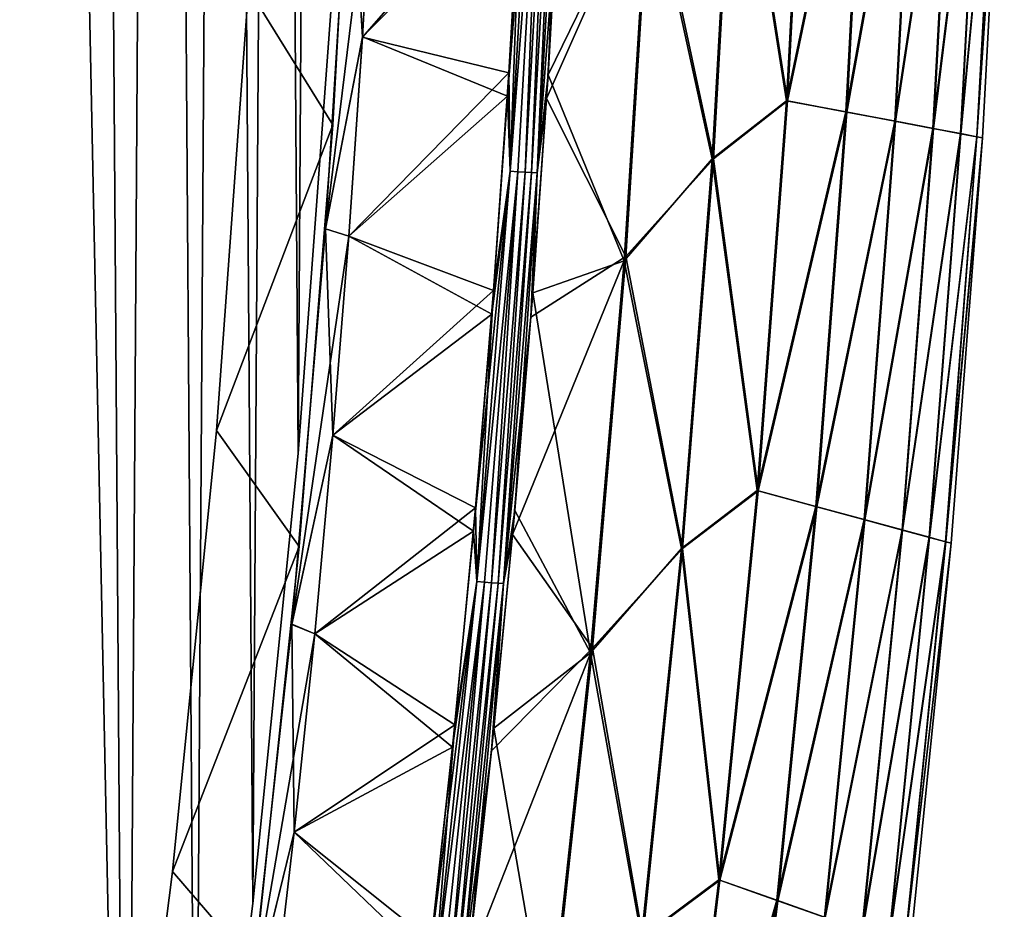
# Model space of a CAD drawing. Header units: millimetres. Extents: x -101 to 102, y -40 to 284.
# Tile 169 of 183: x 74 to 96, y 93 to 112. Entities that reach past the tile are written whole.
import ezdxf

# ---------------------------------------------------------------- set-up
doc = ezdxf.new("R2010")
doc.units = ezdxf.units.MM
doc.header["$LTSCALE"] = 65.185185
for name, color, linetype in [('14', 7, 'CONTINUOUS'), ('25', 7, 'CONTINUOUS'), ('35', 7, 'CONTINUOUS'), ('36', 7, 'CONTINUOUS'), ('37', 7, 'CONTINUOUS'), ('40', 7, 'CONTINUOUS'), ('42', 7, 'CONTINUOUS'), ('44', 7, 'CONTINUOUS'), ('45', 7, 'CONTINUOUS'), ('46', 7, 'CONTINUOUS'), ('79', 7, 'CONTINUOUS')]:
    doc.layers.add(name, color=color, linetype=linetype)

msp = doc.modelspace()

# ---------------------------------------------------------------- linework, layer by layer
at = {"layer": '14', "color": 7, "linetype": 'Continuous'}
for points in [[(75.834, 200.102, -36.5), (71.316, 70.482, -36.5), (73.943, 209.677, -36.5), (75.834, 200.102, -36.5)], [(76.724, 73.945, -36.5), (71.316, 70.482, -36.5), (75.834, 200.102, -36.5), (76.724, 73.945, -36.5)], [(77.466, 190.489, -36.5), (76.724, 73.945, -36.5), (75.834, 200.102, -36.5), (77.466, 190.489, -36.5)], [(78.221, 83.589, -36.5), (76.724, 73.945, -36.5), (77.466, 190.489, -36.5), (78.221, 83.589, -36.5)], [(78.84, 180.835, -36.5), (78.221, 83.589, -36.5), (77.466, 190.489, -36.5), (78.84, 180.835, -36.5)], [(79.458, 93.261, -36.5), (78.221, 83.589, -36.5), (78.84, 180.835, -36.5), (79.458, 93.261, -36.5)], [(79.954, 171.142, -36.5), (79.458, 93.261, -36.5), (78.84, 180.835, -36.5), (79.954, 171.142, -36.5)], [(80.435, 102.963, -36.5), (79.458, 93.261, -36.5), (79.954, 171.142, -36.5), (80.435, 102.963, -36.5)], [(80.807, 161.428, -36.5), (80.435, 102.963, -36.5), (79.954, 171.142, -36.5), (80.807, 161.428, -36.5)], [(81.151, 112.693, -36.5), (80.435, 102.963, -36.5), (80.807, 161.428, -36.5), (81.151, 112.693, -36.5)]]:
    msp.add_3dface(points, dxfattribs=at)
at = {"layer": '25', "color": 7, "linetype": 'Continuous'}
for points in [[(91.413, 118.992, -24.585), (90.968, 110.571, -24.585), (89.84, 117.732, -28.473), (91.413, 118.992, -24.585)], [(91.436, 118.991, 24.522), (89.866, 117.736, 28.411), (90.99, 110.568, 24.522), (91.436, 118.991, 24.522)], [(90.968, 110.571, -24.585), (91.413, 118.992, -24.585), (92.701, 118.858, -20.617), (90.968, 110.571, -24.585)], [(91.436, 118.991, 24.522), (90.99, 110.568, 24.522), (92.72, 118.851, 20.553), (91.436, 118.991, 24.522)], [(90.968, 110.571, -24.585), (92.701, 118.858, -20.617), (92.248, 110.334, -20.617), (90.968, 110.571, -24.585)], [(92.72, 118.851, 20.553), (90.99, 110.568, 24.522), (92.266, 110.326, 20.553), (92.72, 118.851, 20.553)], [(92.701, 118.858, -20.617), (93.761, 118.741, -16.582), (92.248, 110.334, -20.617), (92.701, 118.858, -20.617)], [(93.761, 118.741, -16.582), (93.301, 110.133, -16.582), (92.248, 110.334, -20.617), (93.761, 118.741, -16.582)], [(92.72, 118.851, 20.553), (92.266, 110.326, 20.553), (93.776, 118.738, 16.517), (92.72, 118.851, 20.553)], [(93.776, 118.738, 16.517), (92.266, 110.326, 20.553), (93.315, 110.129, 16.517), (93.776, 118.738, 16.517)], [(93.761, 118.741, -16.582), (94.589, 118.649, -12.492), (93.301, 110.133, -16.582), (93.761, 118.741, -16.582)], [(93.776, 118.738, 16.517), (93.315, 110.129, 16.517), (94.601, 118.647, 12.427), (93.776, 118.738, 16.517)], [(94.589, 118.649, -12.492), (94.123, 109.976, -12.492), (93.301, 110.133, -16.582), (94.589, 118.649, -12.492)], [(94.601, 118.647, 12.427), (93.315, 110.129, 16.517), (94.135, 109.973, 12.427), (94.601, 118.647, 12.427)], [(94.589, 118.649, -12.492), (95.183, 118.585, -8.362), (94.123, 109.976, -12.492), (94.589, 118.649, -12.492)], [(95.183, 118.585, -8.362), (94.714, 109.864, -8.362), (94.123, 109.976, -12.492), (95.183, 118.585, -8.362)], [(94.601, 118.647, 12.427), (94.135, 109.973, 12.427), (95.191, 118.582, 8.296), (94.601, 118.647, 12.427)], [(95.191, 118.582, 8.296), (94.135, 109.973, 12.427), (94.721, 109.861, 8.296), (95.191, 118.582, 8.296)], [(95.183, 118.585, -8.362), (95.541, 118.544, -4.205), (94.714, 109.864, -8.362), (95.183, 118.585, -8.362)], [(95.541, 118.544, -4.205), (95.069, 109.795, -4.205), (94.714, 109.864, -8.362), (95.541, 118.544, -4.205)], [(95.545, 118.542, 4.138), (95.191, 118.582, 8.296), (94.721, 109.861, 8.296), (95.545, 118.542, 4.138)], [(95.073, 109.793, 4.138), (95.545, 118.542, 4.138), (94.721, 109.861, 8.296), (95.073, 109.793, 4.138)], [(95.541, 118.544, -4.205), (95.662, 118.531, -0.033), (95.069, 109.795, -4.205), (95.541, 118.544, -4.205)], [(95.662, 118.531, -0.033), (95.189, 109.772, -0.033), (95.069, 109.795, -4.205), (95.662, 118.531, -0.033)], [(95.545, 118.542, 4.138), (95.073, 109.793, 4.138), (95.662, 118.531, -0.033), (95.545, 118.542, 4.138)], [(95.662, 118.531, -0.033), (95.073, 109.793, 4.138), (95.189, 109.772, -0.033), (95.662, 118.531, -0.033)], [(87.998, 115.583, -32.267), (89.84, 117.732, -28.473), (89.364, 109.316, -28.473), (87.998, 115.583, -32.267)], [(89.391, 109.318, 28.411), (89.866, 117.736, 28.411), (88.032, 115.674, 32.207), (89.391, 109.318, 28.411)], [(89.84, 117.732, -28.473), (90.968, 110.571, -24.585), (89.364, 109.316, -28.473), (89.84, 117.732, -28.473)], [(89.866, 117.736, 28.411), (89.391, 109.318, 28.411), (90.99, 110.568, 24.522), (89.866, 117.736, 28.411)], [(86.092, 115.836, -35.894), (87.998, 115.583, -32.267), (85.823, 111.131, -35.894), (86.092, 115.836, -35.894)], [(86.067, 115.339, 35.894), (85.79, 110.618, 35.894), (88.032, 115.674, 32.207), (86.067, 115.339, 35.894)], [(88.032, 115.674, 32.207), (85.79, 110.618, 35.894), (87.503, 107.212, 32.207), (88.032, 115.674, 32.207)], [(87.998, 115.583, -32.267), (87.467, 107.116, -32.267), (85.823, 111.131, -35.894), (87.998, 115.583, -32.267)], [(87.467, 107.116, -32.267), (87.998, 115.583, -32.267), (89.364, 109.316, -28.473), (87.467, 107.116, -32.267)], [(89.391, 109.318, 28.411), (88.032, 115.674, 32.207), (87.503, 107.212, 32.207), (89.391, 109.318, 28.411)], [(85.823, 111.131, -35.894), (87.467, 107.116, -32.267), (85.494, 106.43, -35.894), (85.823, 111.131, -35.894)], [(85.79, 110.618, 35.894), (85.454, 105.908, 35.894), (87.503, 107.212, 32.207), (85.79, 110.618, 35.894)], [(90.968, 110.571, -24.585), (90.332, 102.163, -24.585), (89.364, 109.316, -28.473), (90.968, 110.571, -24.585)], [(90.99, 110.568, 24.522), (89.391, 109.318, 28.411), (90.354, 102.157, 24.522), (90.99, 110.568, 24.522)], [(90.332, 102.163, -24.585), (90.968, 110.571, -24.585), (92.248, 110.334, -20.617), (90.332, 102.163, -24.585)], [(90.99, 110.568, 24.522), (90.354, 102.157, 24.522), (92.266, 110.326, 20.553), (90.99, 110.568, 24.522)], [(90.332, 102.163, -24.585), (92.248, 110.334, -20.617), (91.6, 101.823, -20.617), (90.332, 102.163, -24.585)], [(92.266, 110.326, 20.553), (90.354, 102.157, 24.522), (91.618, 101.814, 20.553), (92.266, 110.326, 20.553)], [(92.248, 110.334, -20.617), (93.301, 110.133, -16.582), (91.6, 101.823, -20.617), (92.248, 110.334, -20.617)], [(92.266, 110.326, 20.553), (91.618, 101.814, 20.553), (93.315, 110.129, 16.517), (92.266, 110.326, 20.553)], [(93.301, 110.133, -16.582), (92.643, 101.538, -16.582), (91.6, 101.823, -20.617), (93.301, 110.133, -16.582)], [(93.315, 110.129, 16.517), (91.618, 101.814, 20.553), (92.657, 101.533, 16.517), (93.315, 110.129, 16.517)], [(93.301, 110.133, -16.582), (94.123, 109.976, -12.492), (92.643, 101.538, -16.582), (93.301, 110.133, -16.582)], [(93.315, 110.129, 16.517), (92.657, 101.533, 16.517), (94.135, 109.973, 12.427), (93.315, 110.129, 16.517)], [(94.123, 109.976, -12.492), (93.458, 101.316, -12.492), (92.643, 101.538, -16.582), (94.123, 109.976, -12.492)], [(94.135, 109.973, 12.427), (92.657, 101.533, 16.517), (93.469, 101.312, 12.427), (94.135, 109.973, 12.427)], [(94.123, 109.976, -12.492), (94.714, 109.864, -8.362), (93.458, 101.316, -12.492), (94.123, 109.976, -12.492)], [(94.714, 109.864, -8.362), (94.042, 101.157, -8.362), (93.458, 101.316, -12.492), (94.714, 109.864, -8.362)], [(94.135, 109.973, 12.427), (93.469, 101.312, 12.427), (94.721, 109.861, 8.296), (94.135, 109.973, 12.427)], [(94.721, 109.861, 8.296), (93.469, 101.312, 12.427), (94.049, 101.153, 8.296), (94.721, 109.861, 8.296)], [(94.714, 109.864, -8.362), (95.069, 109.795, -4.205), (94.042, 101.157, -8.362), (94.714, 109.864, -8.362)], [(95.069, 109.795, -4.205), (94.394, 101.06, -4.205), (94.042, 101.157, -8.362), (95.069, 109.795, -4.205)], [(95.073, 109.793, 4.138), (94.721, 109.861, 8.296), (94.049, 101.153, 8.296), (95.073, 109.793, 4.138)], [(94.398, 101.057, 4.138), (95.073, 109.793, 4.138), (94.049, 101.153, 8.296), (94.398, 101.057, 4.138)], [(95.069, 109.795, -4.205), (95.189, 109.772, -0.033), (94.394, 101.06, -4.205), (95.069, 109.795, -4.205)], [(95.073, 109.793, 4.138), (94.398, 101.057, 4.138), (95.189, 109.772, -0.033), (95.073, 109.793, 4.138)], [(95.189, 109.772, -0.033), (94.513, 101.027, -0.033), (94.394, 101.06, -4.205), (95.189, 109.772, -0.033)], [(95.189, 109.772, -0.033), (94.398, 101.057, 4.138), (94.513, 101.027, -0.033), (95.189, 109.772, -0.033)], [(87.467, 107.116, -32.267), (89.364, 109.316, -28.473), (88.698, 100.913, -28.473), (87.467, 107.116, -32.267)], [(88.724, 100.913, 28.411), (89.391, 109.318, 28.411), (87.503, 107.212, 32.207), (88.724, 100.913, 28.411)], [(89.364, 109.316, -28.473), (90.332, 102.163, -24.585), (88.698, 100.913, -28.473), (89.364, 109.316, -28.473)], [(89.391, 109.318, 28.411), (88.724, 100.913, 28.411), (90.354, 102.157, 24.522), (89.391, 109.318, 28.411)], [(85.454, 105.908, 35.894), (85.058, 101.216, 35.894), (87.503, 107.212, 32.207), (85.454, 105.908, 35.894)], [(87.503, 107.212, 32.207), (85.058, 101.216, 35.894), (86.781, 98.764, 32.207), (87.503, 107.212, 32.207)], [(87.467, 107.116, -32.267), (86.742, 98.663, -32.267), (85.494, 106.43, -35.894), (87.467, 107.116, -32.267)], [(86.742, 98.663, -32.267), (87.467, 107.116, -32.267), (88.698, 100.913, -28.473), (86.742, 98.663, -32.267)], [(88.724, 100.913, 28.411), (87.503, 107.212, 32.207), (86.781, 98.764, 32.207), (88.724, 100.913, 28.411)], [(85.494, 106.43, -35.894), (86.742, 98.663, -32.267), (85.104, 101.733, -35.894), (85.494, 106.43, -35.894)], [(90.332, 102.163, -24.585), (89.507, 93.77, -24.585), (88.698, 100.913, -28.473), (90.332, 102.163, -24.585)], [(90.354, 102.157, 24.522), (88.724, 100.913, 28.411), (89.528, 93.762, 24.522), (90.354, 102.157, 24.522)], [(89.507, 93.77, -24.585), (90.332, 102.163, -24.585), (91.6, 101.823, -20.617), (89.507, 93.77, -24.585)], [(90.354, 102.157, 24.522), (89.528, 93.762, 24.522), (91.618, 101.814, 20.553), (90.354, 102.157, 24.522)], [(85.104, 101.733, -35.894), (86.742, 98.663, -32.267), (84.655, 97.042, -35.894), (85.104, 101.733, -35.894)], [(89.507, 93.77, -24.585), (91.6, 101.823, -20.617), (90.758, 93.328, -20.617), (89.507, 93.77, -24.585)], [(91.618, 101.814, 20.553), (89.528, 93.762, 24.522), (90.776, 93.318, 20.553), (91.618, 101.814, 20.553)], [(91.6, 101.823, -20.617), (92.643, 101.538, -16.582), (90.758, 93.328, -20.617), (91.6, 101.823, -20.617)], [(91.618, 101.814, 20.553), (90.776, 93.318, 20.553), (92.657, 101.533, 16.517), (91.618, 101.814, 20.553)], [(92.643, 101.538, -16.582), (91.788, 92.961, -16.582), (90.758, 93.328, -20.617), (92.643, 101.538, -16.582)], [(92.657, 101.533, 16.517), (90.776, 93.318, 20.553), (91.802, 92.954, 16.517), (92.657, 101.533, 16.517)], [(92.643, 101.538, -16.582), (93.458, 101.316, -12.492), (91.788, 92.961, -16.582), (92.643, 101.538, -16.582)], [(92.657, 101.533, 16.517), (91.802, 92.954, 16.517), (93.469, 101.312, 12.427), (92.657, 101.533, 16.517)], [(93.458, 101.316, -12.492), (92.592, 92.673, -12.492), (91.788, 92.961, -16.582), (93.458, 101.316, -12.492)], [(93.469, 101.312, 12.427), (91.802, 92.954, 16.517), (92.603, 92.669, 12.427), (93.469, 101.312, 12.427)], [(93.458, 101.316, -12.492), (94.042, 101.157, -8.362), (92.592, 92.673, -12.492), (93.458, 101.316, -12.492)], [(93.469, 101.312, 12.427), (92.603, 92.669, 12.427), (94.049, 101.153, 8.296), (93.469, 101.312, 12.427)], [(85.058, 101.216, 35.894), (84.604, 96.55, 35.894), (86.781, 98.764, 32.207), (85.058, 101.216, 35.894)], [(94.042, 101.157, -8.362), (93.169, 92.468, -8.362), (92.592, 92.673, -12.492), (94.042, 101.157, -8.362)], [(94.049, 101.153, 8.296), (92.603, 92.669, 12.427), (93.176, 92.464, 8.296), (94.049, 101.153, 8.296)], [(94.042, 101.157, -8.362), (94.394, 101.06, -4.205), (93.169, 92.468, -8.362), (94.042, 101.157, -8.362)], [(94.398, 101.057, 4.138), (94.049, 101.153, 8.296), (93.176, 92.464, 8.296), (94.398, 101.057, 4.138)], [(86.742, 98.663, -32.267), (88.698, 100.913, -28.473), (87.841, 92.526, -28.473), (86.742, 98.663, -32.267)], [(87.867, 92.526, 28.411), (88.724, 100.913, 28.411), (86.781, 98.764, 32.207), (87.867, 92.526, 28.411)], [(88.698, 100.913, -28.473), (89.507, 93.77, -24.585), (87.841, 92.526, -28.473), (88.698, 100.913, -28.473)], [(88.724, 100.913, 28.411), (87.867, 92.526, 28.411), (89.528, 93.762, 24.522), (88.724, 100.913, 28.411)], [(94.394, 101.06, -4.205), (93.517, 92.343, -4.205), (93.169, 92.468, -8.362), (94.394, 101.06, -4.205)], [(93.52, 92.34, 4.138), (94.398, 101.057, 4.138), (93.176, 92.464, 8.296), (93.52, 92.34, 4.138)], [(94.394, 101.06, -4.205), (94.513, 101.027, -0.033), (93.517, 92.343, -4.205), (94.394, 101.06, -4.205)], [(94.513, 101.027, -0.033), (93.634, 92.3, -0.033), (93.517, 92.343, -4.205), (94.513, 101.027, -0.033)], [(94.398, 101.057, 4.138), (93.52, 92.34, 4.138), (94.513, 101.027, -0.033), (94.398, 101.057, 4.138)], [(94.513, 101.027, -0.033), (93.52, 92.34, 4.138), (93.634, 92.3, -0.033), (94.513, 101.027, -0.033)], [(84.604, 96.55, 35.894), (84.094, 91.918, 35.894), (86.781, 98.764, 32.207), (84.604, 96.55, 35.894)], [(86.781, 98.764, 32.207), (84.094, 91.918, 35.894), (85.866, 90.335, 32.207), (86.781, 98.764, 32.207)], [(87.867, 92.526, 28.411), (86.781, 98.764, 32.207), (85.866, 90.335, 32.207), (87.867, 92.526, 28.411)], [(86.742, 98.663, -32.267), (85.823, 90.229, -32.267), (84.655, 97.042, -35.894), (86.742, 98.663, -32.267)], [(85.823, 90.229, -32.267), (86.742, 98.663, -32.267), (87.841, 92.526, -28.473), (85.823, 90.229, -32.267)], [(84.655, 97.042, -35.894), (85.823, 90.229, -32.267), (84.145, 92.359, -35.894), (84.655, 97.042, -35.894)], [(89.507, 93.77, -24.585), (88.492, 85.399, -24.585), (87.841, 92.526, -28.473), (89.507, 93.77, -24.585)], [(89.528, 93.762, 24.522), (87.867, 92.526, 28.411), (88.513, 85.388, 24.522), (89.528, 93.762, 24.522)], [(88.492, 85.399, -24.585), (89.507, 93.77, -24.585), (90.758, 93.328, -20.617), (88.492, 85.399, -24.585)], [(89.528, 93.762, 24.522), (88.513, 85.388, 24.522), (90.776, 93.318, 20.553), (89.528, 93.762, 24.522)], [(88.492, 85.399, -24.585), (90.758, 93.328, -20.617), (89.723, 84.855, -20.617), (88.492, 85.399, -24.585)], [(90.776, 93.318, 20.553), (88.513, 85.388, 24.522), (89.741, 84.844, 20.553), (90.776, 93.318, 20.553)], [(90.758, 93.328, -20.617), (91.788, 92.961, -16.582), (89.723, 84.855, -20.617), (90.758, 93.328, -20.617)], [(90.776, 93.318, 20.553), (89.741, 84.844, 20.553), (91.802, 92.954, 16.517), (90.776, 93.318, 20.553)]]:
    msp.add_3dface(points, dxfattribs=at)
at = {"layer": '35', "color": 7, "linetype": 'Continuous'}
for points in [[(81.82, 111.947, -36.486), (82.061, 116.244, -36.486), (85.248, 115.867, -36.402), (81.82, 111.947, -36.486)], [(84.979, 111.172, -36.402), (81.82, 111.947, -36.486), (85.248, 115.867, -36.402), (84.979, 111.172, -36.402)], [(81.528, 107.653, -36.486), (81.82, 111.947, -36.486), (84.979, 111.172, -36.402), (81.528, 107.653, -36.486)], [(84.65, 106.48, -36.402), (81.528, 107.653, -36.486), (84.979, 111.172, -36.402), (84.65, 106.48, -36.402)], [(81.185, 103.363, -36.486), (81.528, 107.653, -36.486), (84.65, 106.48, -36.402), (81.185, 103.363, -36.486)], [(84.262, 101.794, -36.402), (81.185, 103.363, -36.486), (84.65, 106.48, -36.402), (84.262, 101.794, -36.402)], [(80.792, 99.076, -36.486), (81.185, 103.363, -36.486), (84.262, 101.794, -36.402), (80.792, 99.076, -36.486)], [(83.813, 97.114, -36.402), (80.792, 99.076, -36.486), (84.262, 101.794, -36.402), (83.813, 97.114, -36.402)], [(80.348, 94.796, -36.486), (80.792, 99.076, -36.486), (83.813, 97.114, -36.402), (80.348, 94.796, -36.486)], [(83.305, 92.44, -36.402), (80.348, 94.796, -36.486), (83.813, 97.114, -36.402), (83.305, 92.44, -36.402)], [(79.854, 90.521, -36.486), (80.348, 94.796, -36.486), (83.305, 92.44, -36.402), (79.854, 90.521, -36.486)]]:
    msp.add_3dface(points, dxfattribs=at)
at = {"layer": '36', "color": 7, "linetype": 'Continuous'}
for points in [[(81.82, 111.948, 36.486), (85.222, 115.379, 36.402), (82.061, 116.244, 36.486), (81.82, 111.948, 36.486)], [(84.947, 110.668, 36.402), (85.222, 115.379, 36.402), (81.82, 111.948, 36.486), (84.947, 110.668, 36.402)], [(81.528, 107.653, 36.486), (84.947, 110.668, 36.402), (81.82, 111.948, 36.486), (81.528, 107.653, 36.486)], [(84.611, 105.969, 36.402), (84.947, 110.668, 36.402), (81.528, 107.653, 36.486), (84.611, 105.969, 36.402)], [(81.185, 103.362, 36.486), (84.611, 105.969, 36.402), (81.528, 107.653, 36.486), (81.185, 103.362, 36.486)], [(84.215, 101.288, 36.402), (84.611, 105.969, 36.402), (81.185, 103.362, 36.486), (84.215, 101.288, 36.402)], [(80.792, 99.075, 36.486), (84.215, 101.288, 36.402), (81.185, 103.362, 36.486), (80.792, 99.075, 36.486)], [(83.762, 96.632, 36.402), (84.215, 101.288, 36.402), (80.792, 99.075, 36.486), (83.762, 96.632, 36.402)], [(80.348, 94.795, 36.486), (83.762, 96.632, 36.402), (80.792, 99.075, 36.486), (80.348, 94.795, 36.486)], [(83.256, 92.01, 36.402), (83.762, 96.632, 36.402), (80.348, 94.795, 36.486), (83.256, 92.01, 36.402)], [(79.854, 90.52, 36.486), (83.256, 92.01, 36.402), (80.348, 94.795, 36.486), (79.854, 90.52, 36.486)]]:
    msp.add_3dface(points, dxfattribs=at)
at = {"layer": '37', "color": 7, "linetype": 'Continuous'}
for points in [[(81.025, 107.812, 35.987), (82.061, 116.244, 36.486), (81.553, 116.356, 35.986), (81.025, 107.812, 35.987)], [(81.82, 111.948, 36.486), (82.061, 116.244, 36.486), (81.025, 107.812, 35.987), (81.82, 111.948, 36.486)], [(81.528, 107.653, 36.486), (81.82, 111.948, 36.486), (81.025, 107.812, 35.987), (81.528, 107.653, 36.486)], [(80.296, 99.281, 35.987), (81.528, 107.653, 36.486), (81.025, 107.812, 35.987), (80.296, 99.281, 35.987)], [(81.185, 103.362, 36.486), (81.528, 107.653, 36.486), (80.296, 99.281, 35.987), (81.185, 103.362, 36.486)], [(80.792, 99.075, 36.486), (81.185, 103.362, 36.486), (80.296, 99.281, 35.987), (80.792, 99.075, 36.486)], [(79.366, 90.769, 35.987), (80.792, 99.075, 36.486), (80.296, 99.281, 35.987), (79.366, 90.769, 35.987)], [(80.348, 94.795, 36.486), (80.792, 99.075, 36.486), (79.366, 90.769, 35.987), (80.348, 94.795, 36.486)], [(79.854, 90.52, 36.486), (80.348, 94.795, 36.486), (79.366, 90.769, 35.987), (79.854, 90.52, 36.486)]]:
    msp.add_3dface(points, dxfattribs=at)
at = {"layer": '40', "color": 7, "linetype": 'Continuous'}
for points in [[(81.553, 116.353, -35.986), (81.82, 111.947, -36.486), (81.025, 107.808, -35.986), (81.553, 116.353, -35.986)], [(82.061, 116.244, -36.486), (81.82, 111.947, -36.486), (81.553, 116.353, -35.986), (82.061, 116.244, -36.486)], [(81.82, 111.947, -36.486), (81.528, 107.653, -36.486), (81.025, 107.808, -35.986), (81.82, 111.947, -36.486)], [(81.025, 107.808, -35.986), (81.185, 103.363, -36.486), (80.296, 99.277, -35.986), (81.025, 107.808, -35.986)], [(81.528, 107.653, -36.486), (81.185, 103.363, -36.486), (81.025, 107.808, -35.986), (81.528, 107.653, -36.486)], [(81.185, 103.363, -36.486), (80.792, 99.076, -36.486), (80.296, 99.277, -35.986), (81.185, 103.363, -36.486)], [(80.296, 99.277, -35.986), (80.348, 94.796, -36.486), (79.366, 90.767, -35.987), (80.296, 99.277, -35.986)], [(80.792, 99.076, -36.486), (80.348, 94.796, -36.486), (80.296, 99.277, -35.986), (80.792, 99.076, -36.486)], [(80.348, 94.796, -36.486), (79.854, 90.521, -36.486), (79.366, 90.767, -35.987), (80.348, 94.796, -36.486)]]:
    msp.add_3dface(points, dxfattribs=at)
at = {"layer": '42', "color": 7, "linetype": 'Continuous'}
for points in [[(85.248, 115.867, -36.402), (85.516, 117.917, -36.383), (85.009, 109.054, -36.383), (85.248, 115.867, -36.402)], [(85.516, 117.917, -36.383), (85.681, 117.908, -36.335), (85.009, 109.054, -36.383), (85.516, 117.917, -36.383)], [(85.681, 117.908, -36.335), (85.173, 109.042, -36.335), (85.009, 109.054, -36.383), (85.681, 117.908, -36.335)], [(85.681, 117.908, -36.335), (85.327, 109.033, -36.26), (85.173, 109.042, -36.335), (85.681, 117.908, -36.335)], [(85.835, 117.903, -36.26), (85.327, 109.033, -36.26), (85.681, 117.908, -36.335), (85.835, 117.903, -36.26)], [(85.835, 117.903, -36.26), (85.466, 109.026, -36.159), (85.327, 109.033, -36.26), (85.835, 117.903, -36.26)], [(85.974, 117.899, -36.159), (85.466, 109.026, -36.159), (85.835, 117.903, -36.26), (85.974, 117.899, -36.159)], [(85.974, 117.899, -36.159), (85.586, 109.02, -36.036), (85.466, 109.026, -36.159), (85.974, 117.899, -36.159)], [(86.094, 117.896, -36.036), (85.586, 109.02, -36.036), (85.974, 117.899, -36.159), (86.094, 117.896, -36.036)], [(86.094, 117.896, -36.036), (85.823, 111.131, -35.894), (85.586, 109.02, -36.036), (86.094, 117.896, -36.036)], [(86.092, 115.836, -35.894), (85.823, 111.131, -35.894), (86.094, 117.896, -36.036), (86.092, 115.836, -35.894)], [(84.979, 111.172, -36.402), (85.248, 115.867, -36.402), (85.009, 109.054, -36.383), (84.979, 111.172, -36.402)], [(84.65, 106.48, -36.402), (84.979, 111.172, -36.402), (85.009, 109.054, -36.383), (84.65, 106.48, -36.402)], [(85.823, 111.131, -35.894), (85.494, 106.43, -35.894), (85.586, 109.02, -36.036), (85.823, 111.131, -35.894)], [(84.65, 106.48, -36.402), (85.009, 109.054, -36.383), (84.287, 100.207, -36.383), (84.65, 106.48, -36.402)], [(85.009, 109.054, -36.383), (85.173, 109.042, -36.335), (84.287, 100.207, -36.383), (85.009, 109.054, -36.383)], [(85.173, 109.042, -36.335), (84.451, 100.19, -36.335), (84.287, 100.207, -36.383), (85.173, 109.042, -36.335)], [(85.173, 109.042, -36.335), (84.605, 100.177, -36.26), (84.451, 100.19, -36.335), (85.173, 109.042, -36.335)], [(85.327, 109.033, -36.26), (84.605, 100.177, -36.26), (85.173, 109.042, -36.335), (85.327, 109.033, -36.26)], [(85.327, 109.033, -36.26), (84.744, 100.167, -36.159), (84.605, 100.177, -36.26), (85.327, 109.033, -36.26)], [(85.466, 109.026, -36.159), (84.744, 100.167, -36.159), (85.327, 109.033, -36.26), (85.466, 109.026, -36.159)], [(85.466, 109.026, -36.159), (84.863, 100.159, -36.036), (84.744, 100.167, -36.159), (85.466, 109.026, -36.159)], [(85.586, 109.02, -36.036), (84.863, 100.159, -36.036), (85.466, 109.026, -36.159), (85.586, 109.02, -36.036)], [(85.586, 109.02, -36.036), (85.104, 101.733, -35.894), (84.863, 100.159, -36.036), (85.586, 109.02, -36.036)], [(85.494, 106.43, -35.894), (85.104, 101.733, -35.894), (85.586, 109.02, -36.036), (85.494, 106.43, -35.894)], [(84.262, 101.794, -36.402), (84.65, 106.48, -36.402), (84.287, 100.207, -36.383), (84.262, 101.794, -36.402)], [(83.813, 97.114, -36.402), (84.262, 101.794, -36.402), (84.287, 100.207, -36.383), (83.813, 97.114, -36.402)], [(85.104, 101.733, -35.894), (84.655, 97.042, -35.894), (84.863, 100.159, -36.036), (85.104, 101.733, -35.894)], [(83.813, 97.114, -36.402), (84.287, 100.207, -36.383), (83.352, 91.379, -36.383), (83.813, 97.114, -36.402)], [(84.287, 100.207, -36.383), (84.451, 100.19, -36.335), (83.352, 91.379, -36.383), (84.287, 100.207, -36.383)], [(84.451, 100.19, -36.335), (83.516, 91.358, -36.335), (83.352, 91.379, -36.383), (84.451, 100.19, -36.335)], [(84.451, 100.19, -36.335), (83.669, 91.342, -36.259), (83.516, 91.358, -36.335), (84.451, 100.19, -36.335)], [(84.605, 100.177, -36.26), (83.669, 91.342, -36.259), (84.451, 100.19, -36.335), (84.605, 100.177, -36.26)], [(84.605, 100.177, -36.26), (83.807, 91.329, -36.159), (83.669, 91.342, -36.259), (84.605, 100.177, -36.26)], [(84.744, 100.167, -36.159), (83.807, 91.329, -36.159), (84.605, 100.177, -36.26), (84.744, 100.167, -36.159)], [(84.744, 100.167, -36.159), (83.927, 91.318, -36.035), (83.807, 91.329, -36.159), (84.744, 100.167, -36.159)], [(84.863, 100.159, -36.036), (83.927, 91.318, -36.035), (84.744, 100.167, -36.159), (84.863, 100.159, -36.036)], [(84.863, 100.159, -36.036), (84.145, 92.359, -35.894), (83.927, 91.318, -36.035), (84.863, 100.159, -36.036)], [(84.655, 97.042, -35.894), (84.145, 92.359, -35.894), (84.863, 100.159, -36.036), (84.655, 97.042, -35.894)], [(83.305, 92.44, -36.402), (83.813, 97.114, -36.402), (83.352, 91.379, -36.383), (83.305, 92.44, -36.402)]]:
    msp.add_3dface(points, dxfattribs=at)
at = {"layer": '44', "color": 7, "linetype": 'Continuous'}
for points in [[(85.222, 115.379, 36.402), (84.947, 110.668, 36.402), (85.516, 117.917, 36.383), (85.222, 115.379, 36.402)], [(85.516, 117.917, 36.383), (84.947, 110.668, 36.402), (85.009, 109.054, 36.383), (85.516, 117.917, 36.383)], [(85.516, 117.917, 36.383), (85.009, 109.054, 36.383), (85.681, 117.908, 36.335), (85.516, 117.917, 36.383)], [(85.009, 109.054, 36.383), (85.173, 109.041, 36.335), (85.681, 117.908, 36.335), (85.009, 109.054, 36.383)], [(85.173, 109.041, 36.335), (85.327, 109.032, 36.26), (85.681, 117.908, 36.335), (85.173, 109.041, 36.335)], [(85.327, 109.032, 36.26), (85.835, 117.902, 36.26), (85.681, 117.908, 36.335), (85.327, 109.032, 36.26)], [(85.327, 109.032, 36.26), (85.466, 109.025, 36.159), (85.835, 117.902, 36.26), (85.327, 109.032, 36.26)], [(85.466, 109.025, 36.159), (85.974, 117.899, 36.159), (85.835, 117.902, 36.26), (85.466, 109.025, 36.159)], [(85.466, 109.025, 36.159), (85.586, 109.02, 36.036), (85.974, 117.899, 36.159), (85.466, 109.025, 36.159)], [(85.586, 109.02, 36.036), (86.094, 117.896, 36.036), (85.974, 117.899, 36.159), (85.586, 109.02, 36.036)], [(85.586, 109.02, 36.036), (86.067, 115.339, 35.894), (86.094, 117.896, 36.036), (85.586, 109.02, 36.036)], [(85.79, 110.618, 35.894), (86.067, 115.339, 35.894), (85.586, 109.02, 36.036), (85.79, 110.618, 35.894)], [(84.947, 110.668, 36.402), (84.611, 105.969, 36.402), (85.009, 109.054, 36.383), (84.947, 110.668, 36.402)], [(85.454, 105.908, 35.894), (85.79, 110.618, 35.894), (85.586, 109.02, 36.036), (85.454, 105.908, 35.894)], [(84.611, 105.969, 36.402), (84.215, 101.288, 36.402), (85.009, 109.054, 36.383), (84.611, 105.969, 36.402)], [(85.009, 109.054, 36.383), (84.215, 101.288, 36.402), (84.287, 100.207, 36.383), (85.009, 109.054, 36.383)], [(85.009, 109.054, 36.383), (84.287, 100.207, 36.383), (85.173, 109.041, 36.335), (85.009, 109.054, 36.383)], [(84.287, 100.207, 36.383), (84.451, 100.19, 36.335), (85.173, 109.041, 36.335), (84.287, 100.207, 36.383)], [(84.451, 100.19, 36.335), (84.605, 100.177, 36.26), (85.173, 109.041, 36.335), (84.451, 100.19, 36.335)], [(84.605, 100.177, 36.26), (85.327, 109.032, 36.26), (85.173, 109.041, 36.335), (84.605, 100.177, 36.26)], [(84.605, 100.177, 36.26), (84.744, 100.167, 36.159), (85.327, 109.032, 36.26), (84.605, 100.177, 36.26)], [(84.744, 100.167, 36.159), (85.466, 109.025, 36.159), (85.327, 109.032, 36.26), (84.744, 100.167, 36.159)], [(84.744, 100.167, 36.159), (84.863, 100.159, 36.036), (85.466, 109.025, 36.159), (84.744, 100.167, 36.159)], [(84.863, 100.159, 36.036), (85.586, 109.02, 36.036), (85.466, 109.025, 36.159), (84.863, 100.159, 36.036)], [(84.863, 100.159, 36.036), (85.454, 105.908, 35.894), (85.586, 109.02, 36.036), (84.863, 100.159, 36.036)], [(85.058, 101.216, 35.894), (85.454, 105.908, 35.894), (84.863, 100.159, 36.036), (85.058, 101.216, 35.894)], [(84.215, 101.288, 36.402), (83.762, 96.632, 36.402), (84.287, 100.207, 36.383), (84.215, 101.288, 36.402)], [(84.604, 96.55, 35.894), (85.058, 101.216, 35.894), (84.863, 100.159, 36.036), (84.604, 96.55, 35.894)], [(83.762, 96.632, 36.402), (83.256, 92.01, 36.402), (84.287, 100.207, 36.383), (83.762, 96.632, 36.402)], [(84.287, 100.207, 36.383), (83.256, 92.01, 36.402), (83.352, 91.379, 36.383), (84.287, 100.207, 36.383)], [(84.287, 100.207, 36.383), (83.352, 91.379, 36.383), (84.451, 100.19, 36.335), (84.287, 100.207, 36.383)], [(83.352, 91.379, 36.383), (83.515, 91.358, 36.335), (84.451, 100.19, 36.335), (83.352, 91.379, 36.383)], [(83.515, 91.358, 36.335), (83.669, 91.342, 36.259), (84.451, 100.19, 36.335), (83.515, 91.358, 36.335)], [(83.669, 91.342, 36.259), (84.605, 100.177, 36.26), (84.451, 100.19, 36.335), (83.669, 91.342, 36.259)], [(83.669, 91.342, 36.259), (83.807, 91.329, 36.159), (84.605, 100.177, 36.26), (83.669, 91.342, 36.259)], [(83.807, 91.329, 36.159), (84.744, 100.167, 36.159), (84.605, 100.177, 36.26), (83.807, 91.329, 36.159)], [(83.807, 91.329, 36.159), (83.927, 91.318, 36.035), (84.744, 100.167, 36.159), (83.807, 91.329, 36.159)], [(83.927, 91.318, 36.035), (84.863, 100.159, 36.036), (84.744, 100.167, 36.159), (83.927, 91.318, 36.035)], [(83.927, 91.318, 36.035), (84.604, 96.55, 35.894), (84.863, 100.159, 36.036), (83.927, 91.318, 36.035)], [(84.094, 91.918, 35.894), (84.604, 96.55, 35.894), (83.927, 91.318, 36.035), (84.094, 91.918, 35.894)]]:
    msp.add_3dface(points, dxfattribs=at)
at = {"layer": '45', "color": 7, "linetype": 'Continuous'}
for points in [[(81.683, 119.167, -35), (81.184, 110.056, -35), (79.366, 112.992, -34.965), (81.683, 119.167, -35)], [(79.366, 112.992, -34.965), (81.184, 110.056, -35), (78.671, 103.458, -34.965), (79.366, 112.992, -34.965)], [(81.184, 110.056, -35), (80.456, 100.961, -35), (78.671, 103.458, -34.965), (81.184, 110.056, -35)], [(78.671, 103.458, -34.965), (80.456, 100.961, -35), (77.725, 93.946, -34.965), (78.671, 103.458, -34.965)], [(80.456, 100.961, -35), (79.5, 91.888, -35), (77.725, 93.946, -34.965), (80.456, 100.961, -35)], [(77.725, 93.946, -34.965), (79.5, 91.888, -35), (76.527, 84.462, -34.965), (77.725, 93.946, -34.965)]]:
    msp.add_3dface(points, dxfattribs=at)
at = {"layer": '46', "color": 7, "linetype": 'Continuous'}
for points in [[(81.683, 119.167, 35), (79.366, 112.992, 34.965), (81.184, 110.056, 35), (81.683, 119.167, 35)], [(79.366, 112.992, 34.965), (78.671, 103.458, 34.965), (81.184, 110.056, 35), (79.366, 112.992, 34.965)], [(81.184, 110.056, 35), (78.671, 103.458, 34.965), (80.456, 100.961, 35), (81.184, 110.056, 35)], [(78.671, 103.458, 34.965), (77.725, 93.946, 34.965), (80.456, 100.961, 35), (78.671, 103.458, 34.965)], [(80.456, 100.961, 35), (77.725, 93.946, 34.965), (79.5, 91.888, 35), (80.456, 100.961, 35)], [(77.725, 93.946, 34.965), (76.527, 84.462, 34.965), (79.5, 91.888, 35), (77.725, 93.946, 34.965)]]:
    msp.add_3dface(points, dxfattribs=at)
at = {"layer": '79', "color": 7, "linetype": 'Continuous'}
for points in [[(76.724, 73.945, 36.5), (73.943, 209.677, 36.5), (71.316, 70.482, 36.5), (76.724, 73.945, 36.5)], [(75.834, 200.102, 36.5), (73.943, 209.677, 36.5), (76.724, 73.945, 36.5), (75.834, 200.102, 36.5)], [(77.466, 190.489, 36.5), (75.834, 200.102, 36.5), (76.724, 73.945, 36.5), (77.466, 190.489, 36.5)], [(78.221, 83.589, 36.5), (77.466, 190.489, 36.5), (76.724, 73.945, 36.5), (78.221, 83.589, 36.5)], [(78.84, 180.835, 36.5), (77.466, 190.489, 36.5), (78.221, 83.589, 36.5), (78.84, 180.835, 36.5)], [(79.458, 93.261, 36.5), (78.84, 180.835, 36.5), (78.221, 83.589, 36.5), (79.458, 93.261, 36.5)], [(79.954, 171.142, 36.5), (78.84, 180.835, 36.5), (79.458, 93.261, 36.5), (79.954, 171.142, 36.5)], [(80.435, 102.963, 36.5), (79.954, 171.142, 36.5), (79.458, 93.261, 36.5), (80.435, 102.963, 36.5)], [(80.807, 161.428, 36.5), (79.954, 171.142, 36.5), (80.435, 102.963, 36.5), (80.807, 161.428, 36.5)], [(81.151, 112.693, 36.5), (80.807, 161.428, 36.5), (80.435, 102.963, 36.5), (81.151, 112.693, 36.5)]]:
    msp.add_3dface(points, dxfattribs=at)

doc.saveas('drawing.dxf')
